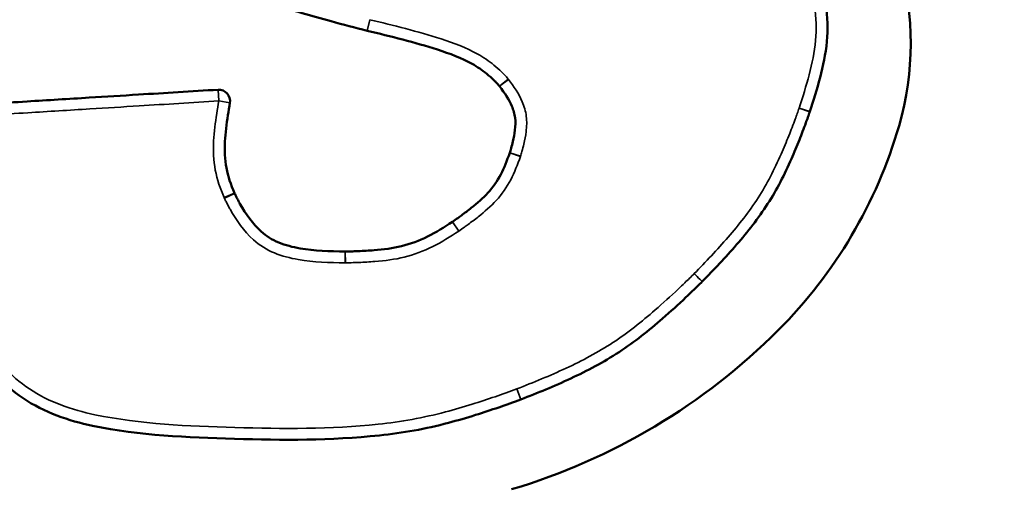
# Model space of a CAD drawing. Header units: inches. Extents: x 1.3 to 22.7, y 0.2 to 18.2.
# Tile 50 of 65: x 20.602 to 20.875, y 3.074 to 3.204. Entities that reach past the tile are written whole.
import ezdxf

# ---------------------------------------------------------------- set-up
doc = ezdxf.new("R2010")
doc.units = ezdxf.units.IN
doc.header["$LTSCALE"] = 0.8333333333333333
doc.header["$MEASUREMENT"] = 0
for name, color, linetype, lineweight in [('Dimension (ANSI)', 7, 'Continuous', 25), ('Visible (ANSI)', 7, 'Continuous', 50), ('Visible Narrow (ANSI)', 7, 'Continuous', 35)]:
    doc.layers.add(name, color=color, linetype=linetype, lineweight=lineweight)
doc.styles.add('Note Text (ANSI)', font='tahoma.ttf')
doc.dimstyles.new('Default (ANSI)', dxfattribs={"dimscale": 0.8333333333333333, "dimtxt": 0.2000000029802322, "dimasz": 0.0984251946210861, "dimexe": 0.125, "dimexo": 0.0625, "dimgap": 0.031496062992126, "dimtad": 0, "dimtih": 1, "dimtoh": 1, "dimrnd": 1e-08, "dimzin": 4, "dimdsep": 46, "dimtxsty": 'Note Text (ANSI)', "dimcen": 0.09, "dimdle": 0.3937007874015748, "dimclrd": 256, "dimclre": 256, "dimclrt": 256, "dimadec": 0, "dimazin": 1, "dimtfac": 1, "dimtofl": 0, "dimtmove": 0, "dimatfit": 3, "dimfxl": 1, "dimtolj": 1, "dimtzin": 4, "dimlwd": -1, "dimlwe": -1, "dimarcsym": 0})

# ---------------------------------------------------------------- blocks, each defined once
blk = doc.blocks.new('*D12')
at = {"layer": 'Defpoints', "color": 0}
for p in [(20.94051987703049, 3.51761044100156), (22.25285583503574, 3.51761044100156), (20.48839093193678, 1.828277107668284)]:
    blk.add_point(p, dxfattribs=at)
at = {"layer": 'Dimension (ANSI)'}
for p, q in [((20.99260321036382, 3.51761044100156), (22.35702250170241, 3.51761044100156)), ((22.25285583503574, 3.435589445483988), (22.25285583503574, 2.734829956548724)), ((22.25285583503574, 1.910298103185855), (22.25285583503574, 2.464293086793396)), ((20.54047426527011, 1.828277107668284), (22.35702250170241, 1.828277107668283))]:
    blk.add_line(p, q, dxfattribs=at)
for points in [[(22.23918566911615, 3.435589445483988), (22.26652600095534, 3.435589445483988), (22.25285583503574, 3.51761044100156)], [(22.23918566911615, 1.910298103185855), (22.26652600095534, 1.910298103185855), (22.25285583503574, 1.828277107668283)]]:
    blk.add_solid(points, dxfattribs=at)
at = {"layer": 'Dimension (ANSI)', "insert": (21.79712491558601, 2.708583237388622), "char_height": 0.1666666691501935, "attachment_point": 1, "style": 'Note Text (ANSI)'}
blk.add_mtext('\\A1;2.03 [51]', dxfattribs=at)

msp = doc.modelspace()

# ---------------------------------------------------------------- linework, layer by layer
at = {"layer": 'Visible (ANSI)'}
for centre, radius, start, end in [((20.76706045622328, 3.197469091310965), 0.0818049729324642, 343.8392776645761, 47.60947437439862), ((20.69911904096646, 3.204049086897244), 0.003124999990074, 256.2126717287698, 256.4973740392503), ((20.6573106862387, 3.181562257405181), 0.0031249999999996, 350.2202077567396, 93.52364144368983), ((20.81797475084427, 3.179588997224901), 0.0031249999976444, 341.354491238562, 341.7016429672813), ((20.71891505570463, 3.211420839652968), 0.1319311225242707, 315.0082576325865, 343.839277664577), ((20.78892882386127, 3.133803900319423), 0.0031249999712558, 315.2368207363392, 315.5321312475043), ((20.68827947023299, 3.242047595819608), 0.1752501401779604, 286.6133282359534, 315.0082576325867), ((20.73983701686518, 3.101898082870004), 0.0031249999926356, 290.772331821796, 291.216272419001)]:
    msp.add_arc(centre, radius, start, end, dxfattribs=at)
for points, knots in [([(20.63261573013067, 3.233160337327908), (20.63644762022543, 3.22859837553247), (20.64094067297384, 3.223938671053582), (20.6512007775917, 3.216663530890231), (20.656885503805, 3.213925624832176), (20.66260270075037, 3.211726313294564), (20.66850748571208, 3.209454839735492), (20.6744440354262, 3.207618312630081), (20.68306059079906, 3.205094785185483), (20.68572357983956, 3.204344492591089), (20.69170452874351, 3.202714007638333), (20.69505996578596, 3.201827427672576), (20.69837429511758, 3.201014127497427)], [-0.2956158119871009, -0.2956158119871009, -0.2956158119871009, -0.2956158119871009, -0.2230001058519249, -0.2230001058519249, -0.1502579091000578, -0.1502579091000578, -0.1502579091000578, -0.0751289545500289, -0.0751289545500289, -0.0416376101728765, -0.0416376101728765, -3.15428320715e-05, -3.15428320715e-05, -3.15428320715e-05, -3.15428320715e-05]), ([(20.82094173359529, 3.17860785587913), (20.8219499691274, 3.181656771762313), (20.82295009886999, 3.184822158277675), (20.82462553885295, 3.191260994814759), (20.82533363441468, 3.194562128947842), (20.82565966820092, 3.198009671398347), (20.82597848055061, 3.201380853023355), (20.82581663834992, 3.204847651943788), (20.82521089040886, 3.20954514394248), (20.82498824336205, 3.210935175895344), (20.82452896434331, 3.213432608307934), (20.82430314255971, 3.21454039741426), (20.82389676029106, 3.21635571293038), (20.82371701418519, 3.217124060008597), (20.82353829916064, 3.217804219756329)], [-0.1549774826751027, -0.1549774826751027, -0.1549774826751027, -0.1549774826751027, -0.1158279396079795, -0.1158279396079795, -0.0766399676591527, -0.0766399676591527, -0.0766399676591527, -0.0383199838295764, -0.0383199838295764, -0.0219240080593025, -0.0219240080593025, -0.0086249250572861, -0.0086249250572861, -6.75852139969e-05, -6.75852139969e-05, -6.75852139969e-05, -6.75852139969e-05]), ([(20.69838938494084, 3.201010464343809), (20.70169882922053, 3.200215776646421), (20.70497230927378, 3.199414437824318), (20.71148999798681, 3.197697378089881), (20.71472931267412, 3.196793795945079), (20.71788307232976, 3.195775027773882), (20.72128131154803, 3.194677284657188), (20.72457307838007, 3.193465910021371), (20.72888230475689, 3.191017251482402), (20.73025280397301, 3.190081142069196), (20.73220706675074, 3.188502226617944), (20.7328560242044, 3.187929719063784), (20.7337044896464, 3.187105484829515), (20.73393176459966, 3.18687622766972), (20.7344622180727, 3.186317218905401), (20.7346884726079, 3.186074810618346), (20.73500521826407, 3.185679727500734)], [-0.1725184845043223, -0.1725184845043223, -0.1725184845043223, -0.1725184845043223, -0.1310221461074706, -0.1310221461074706, -0.0894942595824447, -0.0894942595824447, -0.0894942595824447, -0.0447471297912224, -0.0447471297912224, -0.0226042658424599, -0.0226042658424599, -0.0109242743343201, -0.0109242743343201, -0.0064718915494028, -0.0064718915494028, -0.0001750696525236, -0.0001750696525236, -0.0001750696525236, -0.0001750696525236]), ([(20.65711862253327, 3.184681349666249), (20.64977832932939, 3.184229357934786), (20.64243803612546, 3.183777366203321), (20.63055578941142, 3.18304569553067), (20.62601383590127, 3.182766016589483), (20.62147188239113, 3.182486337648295), (20.61573239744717, 3.182132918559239), (20.6099929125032, 3.181779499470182), (20.59754689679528, 3.181013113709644), (20.59084036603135, 3.180600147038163), (20.58413383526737, 3.180187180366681)], [-0.3065329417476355, -0.3065329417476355, -0.3065329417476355, -0.3065329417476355, -0.2168705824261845, -0.2168705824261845, -0.1613902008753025, -0.1613902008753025, -0.1613902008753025, -0.0912818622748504, -0.0912818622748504, -0.009360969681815, -0.009360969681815, -0.009360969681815, -0.009360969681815]), ([(20.73500521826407, 3.185679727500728), (20.73501361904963, 3.185669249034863), (20.73502195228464, 3.185658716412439), (20.73503848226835, 3.185637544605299), (20.73504667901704, 3.185626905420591), (20.73505480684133, 3.18561621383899)], [0, 0, 0, 0, 0.0003274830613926, 0.0003274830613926, 0.0006549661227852, 0.0006549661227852, 0.0006549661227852, 0.0006549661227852]), ([(20.73505480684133, 3.185616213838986), (20.73651055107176, 3.183701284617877), (20.7376604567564, 3.18197407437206), (20.73890895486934, 3.179051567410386), (20.73921512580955, 3.177982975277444), (20.7393519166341, 3.176901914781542), (20.73948870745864, 3.175820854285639), (20.73945418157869, 3.17469500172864), (20.73917623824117, 3.172449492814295), (20.73897682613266, 3.171404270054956), (20.73858655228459, 3.169725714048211), (20.73842351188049, 3.169095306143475), (20.73818280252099, 3.168245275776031), (20.73811741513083, 3.168021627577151), (20.73799027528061, 3.167601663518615), (20.73794078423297, 3.167440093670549), (20.73787141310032, 3.167229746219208)], [-0.0921364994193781, -0.0921364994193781, -0.0921364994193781, -0.0921364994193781, -0.0627645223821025, -0.0627645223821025, -0.045669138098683, -0.045669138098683, -0.045669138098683, -0.0285737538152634, -0.0285737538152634, -0.0143869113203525, -0.0143869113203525, -0.0058863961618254, -0.0058863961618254, -0.0028193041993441, -0.0028193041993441, -7.98207862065e-05, -7.98207862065e-05, -7.98207862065e-05, -7.98207862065e-05]), ([(20.6616789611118, 3.156044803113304), (20.66063960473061, 3.158496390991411), (20.65987798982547, 3.160669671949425), (20.65897679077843, 3.165412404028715), (20.65887368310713, 3.167851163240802), (20.65901622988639, 3.170345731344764), (20.65915068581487, 3.172698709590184), (20.65946783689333, 3.175146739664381), (20.66000714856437, 3.178741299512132), (20.66019288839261, 3.179886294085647), (20.66039027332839, 3.181031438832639)], [-0.1268427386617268, -0.1268427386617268, -0.1268427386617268, -0.1268427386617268, -0.0943314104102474, -0.0943314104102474, -0.0616509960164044, -0.0616509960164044, -0.0616509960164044, -0.0308254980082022, -0.0308254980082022, -0.0164282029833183, -0.0164282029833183, -0.0164282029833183, -0.0164282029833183]), ([(20.79115895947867, 3.131614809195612), (20.79436248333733, 3.134878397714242), (20.79760684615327, 3.138275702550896), (20.80374167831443, 3.145354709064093), (20.80667749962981, 3.149061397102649), (20.80926881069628, 3.153070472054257), (20.81184513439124, 3.157056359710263), (20.81398185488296, 3.16131539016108), (20.81662101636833, 3.167316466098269), (20.81734438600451, 3.169052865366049), (20.81866009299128, 3.172352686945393), (20.81925724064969, 3.173912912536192), (20.8202092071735, 3.176506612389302), (20.82059330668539, 3.177575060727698), (20.82093573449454, 3.178589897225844)], [-0.2224684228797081, -0.2224684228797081, -0.2224684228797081, -0.2224684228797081, -0.1667145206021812, -0.1667145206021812, -0.1109279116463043, -0.1109279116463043, -0.1109279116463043, -0.0554639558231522, -0.0554639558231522, -0.0330406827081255, -0.0330406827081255, -0.013092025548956, -0.013092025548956, -3.83847958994e-05, -3.83847958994e-05, -3.83847958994e-05, -3.83847958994e-05]), ([(20.73785993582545, 3.167195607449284), (20.73711028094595, 3.165007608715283), (20.73635298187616, 3.163087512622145), (20.73438486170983, 3.159357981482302), (20.73321974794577, 3.157674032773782), (20.73183095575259, 3.156158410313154), (20.73049323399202, 3.154698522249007), (20.7289023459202, 3.153324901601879), (20.7263250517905, 3.151269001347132), (20.72540554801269, 3.150568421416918), (20.72414664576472, 3.149644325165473), (20.72381669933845, 3.149405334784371), (20.72299812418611, 3.14882041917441), (20.72254189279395, 3.148498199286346), (20.72203022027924, 3.148152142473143)], [-0.1109900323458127, -0.1109900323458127, -0.1109900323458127, -0.1109900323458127, -0.0827761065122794, -0.0827761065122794, -0.0544906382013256, -0.0544906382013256, -0.0544906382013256, -0.0272453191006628, -0.0272453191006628, -0.012717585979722, -0.012717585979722, -0.0075888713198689, -0.0075888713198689, -4.84119644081e-05, -4.84119644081e-05, -4.84119644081e-05, -4.84119644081e-05]), ([(20.73787141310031, 3.167229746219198), (20.7378695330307, 3.167224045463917), (20.73786763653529, 3.167218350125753), (20.73786381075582, 3.16720697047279), (20.73786188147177, 3.167201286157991), (20.73785993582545, 3.167195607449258)], [4.793e-13, 4.793e-13, 4.793e-13, 4.793e-13, 0.0001463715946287, 0.0001463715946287, 0.0002927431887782, 0.0002927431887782, 0.0002927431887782, 0.0002927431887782]), ([(20.66171359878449, 3.155966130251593), (20.66170764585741, 3.155979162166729), (20.66170178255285, 3.155992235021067), (20.66169023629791, 3.156018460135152), (20.66168455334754, 3.156031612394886), (20.6616789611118, 3.156044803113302)], [0, 0, 0, 0, 0.0003493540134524, 0.0003493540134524, 0.0006987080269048, 0.0006987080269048, 0.0006987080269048, 0.0006987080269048]), ([(20.69232572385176, 3.139919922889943), (20.68798398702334, 3.139945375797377), (20.68383473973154, 3.140087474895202), (20.6777452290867, 3.14113019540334), (20.67572594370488, 3.14164337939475), (20.67390725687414, 3.142395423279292), (20.6720885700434, 3.143147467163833), (20.67045601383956, 3.144161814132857), (20.66677734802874, 3.14751402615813), (20.66482189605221, 3.150267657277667), (20.66300219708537, 3.153460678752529), (20.66282643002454, 3.153778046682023), (20.66247419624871, 3.154432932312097), (20.6622990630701, 3.154768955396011), (20.66198156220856, 3.155400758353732), (20.66185901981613, 3.155647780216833), (20.66171359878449, 3.155966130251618)], [-0.1660003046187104, -0.1660003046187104, -0.1660003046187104, -0.1660003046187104, -0.1130604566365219, -0.1130604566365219, -0.0852560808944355, -0.0852560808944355, -0.0852560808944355, -0.0574517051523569, -0.0574517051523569, -0.0142547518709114, -0.0142547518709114, -0.0095242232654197, -0.0095242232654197, -0.0045539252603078, -0.0045539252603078, -0.000197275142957, -0.000197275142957, -0.000197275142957, -0.000197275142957]), ([(20.72201079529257, 3.148139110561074), (20.71969262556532, 3.146596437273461), (20.71748709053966, 3.145235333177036), (20.71279714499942, 3.142901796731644), (20.71041062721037, 3.141991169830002), (20.70794005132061, 3.14139072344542), (20.70551604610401, 3.140801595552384), (20.70294353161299, 3.14048641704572), (20.69885047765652, 3.14015032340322), (20.69738537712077, 3.140064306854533), (20.69543643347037, 3.139985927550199), (20.6949505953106, 3.139969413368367), (20.69375293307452, 3.139936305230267), (20.69308133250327, 3.139921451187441), (20.69235077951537, 3.139919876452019)], [-0.1346836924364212, -0.1346836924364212, -0.1346836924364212, -0.1346836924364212, -0.1007277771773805, -0.1007277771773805, -0.0667245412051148, -0.0667245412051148, -0.0667245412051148, -0.0333622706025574, -0.0333622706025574, -0.0150551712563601, -0.0150551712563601, -0.0089669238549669, -0.0089669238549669, -5.16233653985e-05, -5.16233653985e-05, -5.16233653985e-05, -5.16233653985e-05]), ([(20.7220302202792, 3.14815214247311), (20.72202699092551, 3.148149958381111), (20.72202375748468, 3.14814778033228), (20.72201728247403, 3.148143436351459), (20.72201404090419, 3.148141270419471), (20.72201079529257, 3.148139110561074)], [3.941e-13, 3.941e-13, 3.941e-13, 3.941e-13, 9.50631536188e-05, 9.50631536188e-05, 0.0001901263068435, 0.0001901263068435, 0.0001901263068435, 0.0001901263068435]), ([(20.69235077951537, 3.139919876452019), (20.69234660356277, 3.139919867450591), (20.69234242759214, 3.139919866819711), (20.69233407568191, 3.139919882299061), (20.6923298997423, 3.13991989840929), (20.69232572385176, 3.139919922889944)], [3.29e-14, 3.29e-14, 3.29e-14, 3.29e-14, 0.0001018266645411, 0.0001018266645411, 0.0002036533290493, 0.0002036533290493, 0.0002036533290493, 0.0002036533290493]), ([(20.74096792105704, 3.098984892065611), (20.74556033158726, 3.100767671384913), (20.75022450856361, 3.102660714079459), (20.75934209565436, 3.106915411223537), (20.76385060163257, 3.109292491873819), (20.76813568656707, 3.112087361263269), (20.77241900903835, 3.114881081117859), (20.77639357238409, 3.118077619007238), (20.78237961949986, 3.123283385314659), (20.78452963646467, 3.125240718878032), (20.78726729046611, 3.127822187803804), (20.78788710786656, 3.128412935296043), (20.78938814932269, 3.129859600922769), (20.79029428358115, 3.130742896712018), (20.79114764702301, 3.131603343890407)], [-0.2403359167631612, -0.2403359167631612, -0.2403359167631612, -0.2403359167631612, -0.180276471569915, -0.180276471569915, -0.1201678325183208, -0.1201678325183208, -0.1201678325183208, -0.0600839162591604, -0.0600839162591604, -0.0251054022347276, -0.0251054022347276, -0.014804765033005, -0.014804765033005, -3.26853006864e-05, -3.26853006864e-05, -3.26853006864e-05, -3.26853006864e-05]), ([(20.58907865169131, 3.113849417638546), (20.59278155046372, 3.108609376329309), (20.59740039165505, 3.10313357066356), (20.60902109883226, 3.095372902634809), (20.61575301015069, 3.093077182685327), (20.63557822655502, 3.088941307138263), (20.64860697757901, 3.088495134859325), (20.66165622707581, 3.088087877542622), (20.67497952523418, 3.087672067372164), (20.68832376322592, 3.087629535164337), (20.70818689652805, 3.089676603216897), (20.71464286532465, 3.090844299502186), (20.72341332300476, 3.093171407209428), (20.72592488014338, 3.093907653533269), (20.73056316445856, 3.095352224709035), (20.73270119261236, 3.096052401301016), (20.73687151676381, 3.097481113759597), (20.73895113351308, 3.098219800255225), (20.74094531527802, 3.098976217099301)], [-0.6390895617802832, -0.6390895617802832, -0.6390895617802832, -0.6390895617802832, -0.5609118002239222, -0.5609118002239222, -0.4811453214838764, -0.4811453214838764, -0.3229780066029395, -0.3229780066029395, -0.3229780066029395, -0.1614890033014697, -0.1614890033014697, -0.084480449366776, -0.084480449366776, -0.0531182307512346, -0.0531182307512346, -0.0260491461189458, -0.0260491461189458, -4.9187416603e-05, -4.9187416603e-05, -4.9187416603e-05, -4.9187416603e-05])]:
    msp.add_open_spline(points, degree=3, knots=knots, dxfattribs=at)
at = {"layer": 'Visible Narrow (ANSI)'}
for p, q in [((20.69837429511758, 3.201014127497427), (20.6991190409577, 3.204049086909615)), ((20.69911904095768, 3.20404908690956), (20.69838938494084, 3.201010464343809)), ((20.73744338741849, 3.187634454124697), (20.73500521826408, 3.185679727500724)), ((20.73505480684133, 3.185616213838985), (20.73754256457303, 3.187507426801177)), ((20.6573106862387, 3.18156225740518), (20.65711862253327, 3.184681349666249)), ((20.6603902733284, 3.181031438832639), (20.6573106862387, 3.18156225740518)), ((20.82093573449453, 3.178589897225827), (20.81797475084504, 3.179588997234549)), ((20.81797475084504, 3.179588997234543), (20.82094173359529, 3.178607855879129)), ((20.73785993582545, 3.167195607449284), (20.74081623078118, 3.166182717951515)), ((20.740839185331, 3.166250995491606), (20.73787141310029, 3.167229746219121)), ((20.6616789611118, 3.156044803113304), (20.65880184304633, 3.154825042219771)), ((20.65887111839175, 3.154667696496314), (20.66171359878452, 3.155966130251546)), ((20.72201079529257, 3.148139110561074), (20.72374207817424, 3.145537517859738)), ((20.7237809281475, 3.145563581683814), (20.7220302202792, 3.148152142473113)), ((20.69232572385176, 3.139919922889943), (20.69230740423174, 3.136794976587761)), ((20.69235751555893, 3.136794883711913), (20.69235077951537, 3.139919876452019)), ((20.78892882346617, 3.133803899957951), (20.79115895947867, 3.131614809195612)), ((20.74094531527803, 3.098976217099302), (20.73983701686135, 3.101898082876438)), ((20.73983701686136, 3.101898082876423), (20.74096792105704, 3.098984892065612))]:
    msp.add_line(p, q, dxfattribs=at)
msp.add_ellipse((20.78892882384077, 3.133803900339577), major_axis=(0.0022188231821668, -0.0022005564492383), ratio=1e-05, start_param=4.712388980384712, end_param=6.282422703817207, dxfattribs=at)
for points, knots in [([(20.82051589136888, 3.217010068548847), (20.82069425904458, 3.216331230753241), (20.8208529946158, 3.215647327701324), (20.82124467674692, 3.213897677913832), (20.82146288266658, 3.212827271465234), (20.82190568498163, 3.210419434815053), (20.82211990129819, 3.209080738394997), (20.82269778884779, 3.20459929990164), (20.82284446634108, 3.201432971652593), (20.82254854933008, 3.198303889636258), (20.82224592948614, 3.19510393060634), (20.82157531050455, 3.191948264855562), (20.81995171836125, 3.185708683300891), (20.81898292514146, 3.182637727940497), (20.81797475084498, 3.179588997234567)], [6.7585226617e-05, 6.7585226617e-05, 6.7585226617e-05, 6.7585226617e-05, 0.0086249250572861, 0.0086249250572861, 0.0219240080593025, 0.0219240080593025, 0.0383199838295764, 0.0383199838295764, 0.0766399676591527, 0.0766399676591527, 0.0766399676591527, 0.1158279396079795, 0.1158279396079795, 0.1549774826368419, 0.1549774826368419, 0.1549774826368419, 0.1549774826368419]), ([(20.7374433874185, 3.187634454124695), (20.73712033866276, 3.188037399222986), (20.73677383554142, 3.188421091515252), (20.73616695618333, 3.189060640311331), (20.7359097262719, 3.189319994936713), (20.73496065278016, 3.190241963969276), (20.73424129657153, 3.190876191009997), (20.73208339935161, 3.192619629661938), (20.73057874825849, 3.193647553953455), (20.72580868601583, 3.196358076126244), (20.72233617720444, 3.19762053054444), (20.7188436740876, 3.198748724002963), (20.71560243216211, 3.1997957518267), (20.71231979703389, 3.200710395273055), (20.70573474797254, 3.20244520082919), (20.70242853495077, 3.203254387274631), (20.69911904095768, 3.204049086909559)], [0.0001750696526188, 0.0001750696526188, 0.0001750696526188, 0.0001750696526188, 0.0064718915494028, 0.0064718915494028, 0.0109242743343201, 0.0109242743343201, 0.0226042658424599, 0.0226042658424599, 0.0447471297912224, 0.0447471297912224, 0.0894942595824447, 0.0894942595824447, 0.0894942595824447, 0.1310221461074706, 0.1310221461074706, 0.172518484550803, 0.172518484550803, 0.172518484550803, 0.172518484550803]), ([(20.73754256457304, 3.187507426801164), (20.73752630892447, 3.187528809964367), (20.73750991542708, 3.187550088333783), (20.73747685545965, 3.187592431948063), (20.73746018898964, 3.187613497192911), (20.73744338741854, 3.187634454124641)], [-0.0006549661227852, -0.0006549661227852, -0.0006549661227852, -0.0006549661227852, -0.0003274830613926, -0.0003274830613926, 0, 0, 0, 0]), ([(20.740839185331, 3.166250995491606), (20.74090956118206, 3.166464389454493), (20.74097605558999, 3.166679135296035), (20.74111413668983, 3.167135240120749), (20.7411847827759, 3.167376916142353), (20.74144355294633, 3.168290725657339), (20.74161847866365, 3.168966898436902), (20.74204046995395, 3.170781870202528), (20.74226006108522, 3.171924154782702), (20.74257661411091, 3.174481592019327), (20.74262821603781, 3.175903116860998), (20.74245219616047, 3.177294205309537), (20.74227617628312, 3.178685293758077), (20.74187726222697, 3.180057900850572), (20.74037175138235, 3.183582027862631), (20.73900065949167, 3.185589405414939), (20.73754256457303, 3.187507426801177)], [7.98207868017e-05, 7.98207868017e-05, 7.98207868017e-05, 7.98207868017e-05, 0.0028193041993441, 0.0028193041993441, 0.0058863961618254, 0.0058863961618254, 0.0143869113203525, 0.0143869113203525, 0.0285737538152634, 0.0285737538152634, 0.045669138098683, 0.045669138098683, 0.045669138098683, 0.0627645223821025, 0.0627645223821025, 0.0921364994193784, 0.0921364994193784, 0.0921364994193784, 0.0921364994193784]), ([(20.58432589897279, 3.177068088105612), (20.59103242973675, 3.177481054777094), (20.59773896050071, 3.177894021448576), (20.61018497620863, 3.178660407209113), (20.61592446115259, 3.17901382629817), (20.62166394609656, 3.179367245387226), (20.6262058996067, 3.179646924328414), (20.63074785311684, 3.179926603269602), (20.64263009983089, 3.180658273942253), (20.64997039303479, 3.181110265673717), (20.6573106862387, 3.18156225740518)], [0.0093609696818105, 0.0093609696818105, 0.0093609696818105, 0.0093609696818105, 0.0912818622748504, 0.0912818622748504, 0.1613902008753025, 0.1613902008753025, 0.1613902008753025, 0.2168705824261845, 0.2168705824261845, 0.3065329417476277, 0.3065329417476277, 0.3065329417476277, 0.3065329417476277]), ([(20.6573106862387, 3.18156225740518), (20.65710981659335, 3.180396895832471), (20.65692042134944, 3.179229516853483), (20.65636954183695, 3.175557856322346), (20.65604056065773, 3.173048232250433), (20.65589631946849, 3.170524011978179), (20.65574339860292, 3.167847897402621), (20.65585326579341, 3.165110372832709), (20.65686110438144, 3.159806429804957), (20.65776095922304, 3.157280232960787), (20.65880184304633, 3.154825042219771)], [0.0164282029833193, 0.0164282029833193, 0.0164282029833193, 0.0164282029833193, 0.0308254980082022, 0.0308254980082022, 0.0616509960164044, 0.0616509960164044, 0.0616509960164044, 0.0943314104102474, 0.0943314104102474, 0.1268427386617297, 0.1268427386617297, 0.1268427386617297, 0.1268427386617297]), ([(20.81797475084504, 3.179588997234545), (20.81763244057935, 3.178574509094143), (20.81726893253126, 3.177565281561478), (20.81633373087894, 3.175017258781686), (20.81574640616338, 3.1734826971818), (20.81445389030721, 3.170241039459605), (20.8137434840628, 3.168535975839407), (20.81116317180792, 3.162668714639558), (20.8091138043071, 3.158587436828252), (20.80664431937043, 3.154766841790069), (20.80416046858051, 3.150924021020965), (20.8013165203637, 3.147327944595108), (20.7953088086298, 3.140395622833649), (20.79213226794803, 3.137067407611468), (20.78892882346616, 3.133803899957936)], [3.83847576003e-05, 3.83847576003e-05, 3.83847576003e-05, 3.83847576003e-05, 0.013092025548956, 0.013092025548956, 0.0330406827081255, 0.0330406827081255, 0.0554639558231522, 0.0554639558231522, 0.1109279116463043, 0.1109279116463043, 0.1109279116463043, 0.1667145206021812, 0.1667145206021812, 0.2224684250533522, 0.2224684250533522, 0.2224684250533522, 0.2224684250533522]), ([(20.7237809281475, 3.145563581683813), (20.72429323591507, 3.14591006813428), (20.72479888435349, 3.14626634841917), (20.72564444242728, 3.146870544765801), (20.7259851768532, 3.147117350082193), (20.72728490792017, 3.148071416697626), (20.72823580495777, 3.148795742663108), (20.73092232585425, 3.150938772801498), (20.73262524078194, 3.152399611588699), (20.73413496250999, 3.15404720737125), (20.73570232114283, 3.155757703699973), (20.73704204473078, 3.157697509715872), (20.73922308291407, 3.161830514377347), (20.74006615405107, 3.163993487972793), (20.74081623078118, 3.166182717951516)], [4.8411964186e-05, 4.8411964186e-05, 4.8411964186e-05, 4.8411964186e-05, 0.0075888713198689, 0.0075888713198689, 0.012717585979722, 0.012717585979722, 0.0272453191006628, 0.0272453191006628, 0.0544906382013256, 0.0544906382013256, 0.0544906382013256, 0.0827761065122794, 0.0827761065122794, 0.1109900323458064, 0.1109900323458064, 0.1109900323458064, 0.1109900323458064]), ([(20.74081623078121, 3.166182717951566), (20.74082012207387, 3.166194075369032), (20.74082398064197, 3.166205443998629), (20.7408316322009, 3.166228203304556), (20.74083542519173, 3.166239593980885), (20.74083918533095, 3.166250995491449)], [-0.0002927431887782, -0.0002927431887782, -0.0002927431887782, -0.0002927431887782, -0.0001463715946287, -0.0001463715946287, -4.793e-13, -4.793e-13, -4.793e-13, -4.793e-13]), ([(20.65880184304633, 3.15482504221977), (20.65881302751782, 3.154798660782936), (20.65882439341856, 3.154772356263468), (20.65884748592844, 3.154719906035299), (20.65885921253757, 3.154693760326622), (20.65887111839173, 3.15466769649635)], [-0.0006987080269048, -0.0006987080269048, -0.0006987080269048, -0.0006987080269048, -0.0003493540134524, -0.0003493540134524, 0, 0, 0, 0]), ([(20.65887111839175, 3.154667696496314), (20.6590195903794, 3.154342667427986), (20.65917712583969, 3.154021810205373), (20.65952071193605, 3.153338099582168), (20.65970926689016, 3.152976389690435), (20.6600864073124, 3.152275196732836), (20.66027455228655, 3.151935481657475), (20.66222188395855, 3.148518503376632), (20.66427869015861, 3.145563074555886), (20.66860465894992, 3.141621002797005), (20.67060563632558, 3.1403790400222), (20.67271310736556, 3.1395075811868), (20.67482057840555, 3.138636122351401), (20.67705848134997, 3.138077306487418), (20.68361066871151, 3.136955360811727), (20.68796527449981, 3.136820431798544), (20.69230740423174, 3.136794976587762)], [0.0001972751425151, 0.0001972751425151, 0.0001972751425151, 0.0001972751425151, 0.0045539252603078, 0.0045539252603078, 0.0095242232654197, 0.0095242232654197, 0.0142547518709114, 0.0142547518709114, 0.0574517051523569, 0.0574517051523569, 0.0852560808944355, 0.0852560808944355, 0.0852560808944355, 0.1130604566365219, 0.1130604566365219, 0.1660003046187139, 0.1660003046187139, 0.1660003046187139, 0.1660003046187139]), ([(20.72374207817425, 3.145537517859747), (20.7237485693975, 3.145541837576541), (20.72375505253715, 3.145546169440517), (20.72376800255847, 3.145554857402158), (20.72377446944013, 3.145559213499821), (20.7237809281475, 3.145563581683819)], [-0.0001901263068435, -0.0001901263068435, -0.0001901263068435, -0.0001901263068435, -9.50631536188e-05, -9.50631536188e-05, -3.941e-13, -3.941e-13, -3.941e-13, -3.941e-13]), ([(20.69235751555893, 3.136794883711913), (20.69308875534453, 3.136796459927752), (20.69381993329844, 3.136811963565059), (20.6950501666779, 3.136845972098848), (20.69554907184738, 3.136862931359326), (20.69754984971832, 3.136943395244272), (20.69905518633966, 3.137031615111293), (20.70329227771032, 3.137379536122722), (20.70601906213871, 3.137707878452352), (20.70867806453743, 3.138354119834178), (20.71138815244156, 3.139012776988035), (20.71402113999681, 3.140020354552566), (20.7190470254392, 3.14252104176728), (20.72142343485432, 3.143994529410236), (20.72374207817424, 3.145537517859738)], [5.16233653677e-05, 5.16233653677e-05, 5.16233653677e-05, 5.16233653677e-05, 0.0089669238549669, 0.0089669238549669, 0.0150551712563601, 0.0150551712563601, 0.0333622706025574, 0.0333622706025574, 0.0667245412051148, 0.0667245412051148, 0.0667245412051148, 0.1007277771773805, 0.1007277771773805, 0.1346836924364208, 0.1346836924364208, 0.1346836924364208, 0.1346836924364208]), ([(20.69230740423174, 3.136794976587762), (20.6923157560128, 3.136794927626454), (20.69232410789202, 3.136794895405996), (20.69234081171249, 3.136794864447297), (20.69234916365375, 3.136794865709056), (20.69235751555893, 3.136794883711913)], [-0.0002036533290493, -0.0002036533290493, -0.0002036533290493, -0.0002036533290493, -0.0001018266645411, -0.0001018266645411, -3.29e-14, -3.29e-14, -3.29e-14, -3.29e-14]), ([(20.78892882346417, 3.133803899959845), (20.78807562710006, 3.132943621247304), (20.78720760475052, 3.132098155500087), (20.78572687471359, 3.130671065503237), (20.78511528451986, 3.130088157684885), (20.78241325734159, 3.127540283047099), (20.78029121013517, 3.125608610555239), (20.77440772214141, 3.1204920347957), (20.77055624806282, 3.11739707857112), (20.76642849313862, 3.114704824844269), (20.76229903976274, 3.112011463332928), (20.75792763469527, 3.10970386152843), (20.74899594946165, 3.105535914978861), (20.74442926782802, 3.103680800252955), (20.73983701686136, 3.101898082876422)], [3.26874744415e-05, 3.26874744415e-05, 3.26874744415e-05, 3.26874744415e-05, 0.014804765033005, 0.014804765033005, 0.0251054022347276, 0.0251054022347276, 0.0600839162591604, 0.0600839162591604, 0.1201678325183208, 0.1201678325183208, 0.1201678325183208, 0.180276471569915, 0.180276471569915, 0.2403359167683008, 0.2403359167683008, 0.2403359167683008, 0.2403359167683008]), ([(20.73983701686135, 3.101898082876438), (20.73784309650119, 3.101141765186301), (20.73583298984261, 3.100428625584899), (20.7317151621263, 3.099017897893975), (20.72960497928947, 3.098326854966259), (20.72502917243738, 3.096901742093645), (20.72256006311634, 3.096178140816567), (20.71396866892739, 3.09389854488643), (20.7077359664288, 3.092771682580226), (20.68827720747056, 3.090766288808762), (20.6749927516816, 3.090798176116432), (20.66175370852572, 3.09121135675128), (20.64878698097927, 3.091616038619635), (20.6357372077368, 3.092100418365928), (20.61663287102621, 3.09608590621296), (20.61032861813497, 3.098257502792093), (20.59955541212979, 3.105452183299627), (20.59533152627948, 3.110415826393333), (20.59163074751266, 3.11565286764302)], [4.918742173e-05, 4.918742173e-05, 4.918742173e-05, 4.918742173e-05, 0.0260491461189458, 0.0260491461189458, 0.0531182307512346, 0.0531182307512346, 0.084480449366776, 0.084480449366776, 0.1614890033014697, 0.1614890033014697, 0.3229780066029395, 0.3229780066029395, 0.3229780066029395, 0.4811453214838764, 0.4811453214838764, 0.5609118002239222, 0.5609118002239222, 0.6390895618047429, 0.6390895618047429, 0.6390895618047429, 0.6390895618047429])]:
    msp.add_open_spline(points, degree=3, knots=knots, dxfattribs=at)

# ---------------------------------------------------------------- dimensions: what is measured, and where the dimension line sits
at = {"layer": 'Dimension (ANSI)'}
dim = msp.add_linear_dim(base=(22.25285583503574, 3.51761044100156), p1=(20.48839093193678, 1.828277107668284), p2=(20.94051987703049, 3.51761044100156), angle=90, dimstyle='Default (ANSI)', override={"dimdec": 2, "dimlfac": 1.199999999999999, "dimtp": 0, "dimtm": 0, "dimtdec": 2, "dimatfit": 1}, dxfattribs=at)
dim.commit()
dim.dimension.update_dxf_attribs({"geometry": '*D12', "text_midpoint": (22.25285583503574, 2.599561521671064), "dimtype": 160})

doc.saveas('drawing.dxf')
